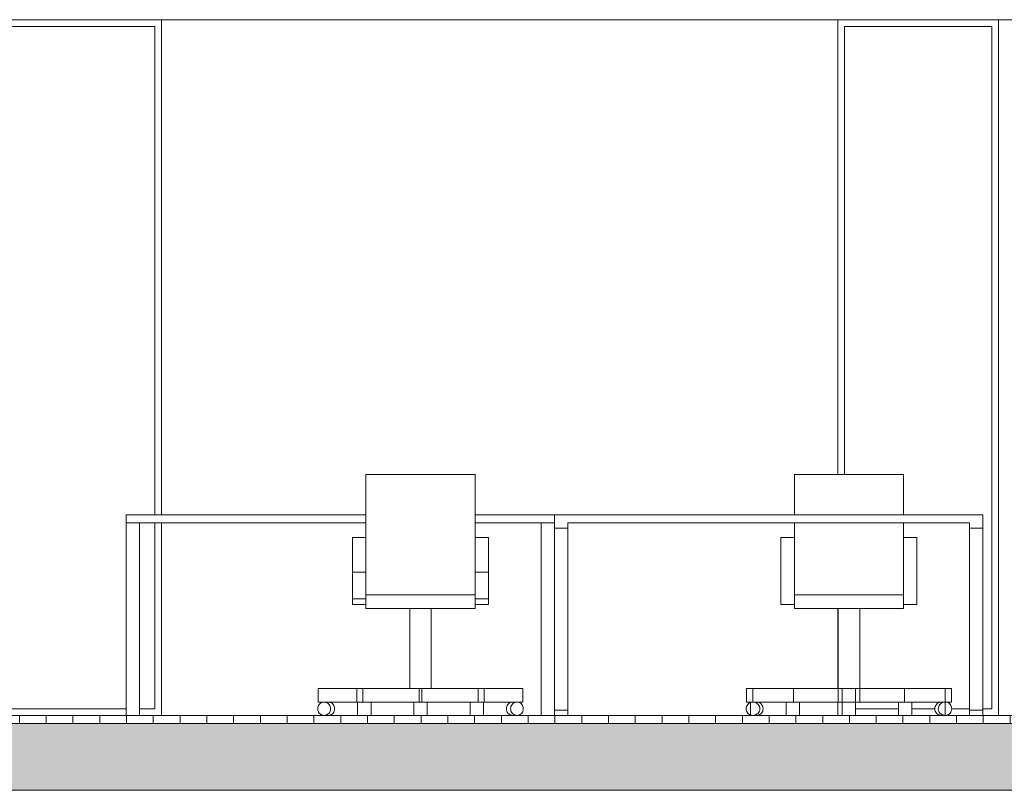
# Model space of a CAD drawing. Extents: x -138812 to 250702, y -18987 to 104055.
# Tile 153 of 193: x 106052 to 109729, y 79939 to 82819. Entities that reach past the tile are written whole.
import ezdxf

# ---------------------------------------------------------------- set-up
doc = ezdxf.new("R2010")
doc.units = 0
doc.header["$LTSCALE"] = 50
doc.linetypes.add('7 Voorgevel & doorsnede A-A$0$B0204', pattern=[1300, 1000, -100, 100, -100])
doc.layers.get('0').update_dxf_attribs({"linetype": 'CONTINUOUS'})
for name, color, linetype in [('7 Voorgevel & doorsnede A-A$0$00 Bestaande vloeren', 7, 'CONTINUOUS'), ('7 Voorgevel & doorsnede A-A$0$00 Bestaande vloeren Doorsnede-arcering', 7, 'CONTINUOUS'), ('7 Voorgevel & doorsnede A-A$0$00 Bestaande vloeren Laagscheidingslijnen', 7, 'CONTINUOUS'), ('7 Voorgevel & doorsnede A-A$0$00 Simple Ramen', 7, 'CONTINUOUS'), ('7 Voorgevel & doorsnede A-A$0$22 Binnenwanden', 7, 'CONTINUOUS'), ('7 Voorgevel & doorsnede A-A$0$82 Interieur', 7, 'CONTINUOUS')]:
    doc.layers.add(name, color=color, linetype=linetype)

# ---------------------------------------------------------------- blocks, each defined once
blk = doc.blocks.new('7 Voorgevel & doorsnede A-A$0$Section Elem_281_3', base_point=(108550.6, 1635.3))
at = {"layer": '7 Voorgevel & doorsnede A-A$0$00 Bestaande vloeren', "color": 2, "linetype": 'Continuous', "lineweight": 0}
blk.add_line((90736.6, 11035.3), (96512.7, 11035.3), dxfattribs=at)
blk = doc.blocks.new('7 Voorgevel & doorsnede A-A$0$Section Elem_287_3', base_point=(108550.6, 1635.3))
at = {"layer": '7 Voorgevel & doorsnede A-A$0$00 Bestaande vloeren Doorsnede-arcering', "linetype": 'Continuous', "lineweight": 0}
h = blk.add_hatch(dxfattribs=at)
h.set_pattern_fill('LIJNEN_VERT_100_0003', color=9, style=0, pattern_type=2)
h.set_pattern_definition([(90, (108550.56, 1635.29), (-100, 0), [])])
h.paths.add_polyline_path([(96512.7, 8405.3), (96512.7, 8435.3), (83899.9, 8435.3), (83899.9, 8405.3)], flags=0)
h = blk.add_hatch(dxfattribs=at)
h.set_pattern_fill('11_GEWAPEND_BETON__I_H_W_73', color=9, style=0, pattern_type=2)
h.set_pattern_definition([(0, (108550.56, 1635.29), (0, 70), [0, -70])])
h.paths.add_polyline_path([(96512.7, 8155.3), (96512.7, 8405.3), (83899.9, 8405.3), (83899.9, 8155.3)], flags=0)
at = {"layer": '7 Voorgevel & doorsnede A-A$0$00 Bestaande vloeren', "color": 2, "linetype": 'Continuous', "lineweight": 0}
blk.add_line((83899.9, 8435.3), (96512.7, 8435.3), dxfattribs=at)
at = {"layer": '7 Voorgevel & doorsnede A-A$0$00 Bestaande vloeren', "color": 1, "linetype": 'Continuous', "lineweight": 0}
blk.add_line((83899.9, 8155.3), (96512.7, 8155.3), dxfattribs=at)
at = {"layer": '7 Voorgevel & doorsnede A-A$0$00 Bestaande vloeren Laagscheidingslijnen', "color": 3, "linetype": 'Continuous', "lineweight": 0}
blk.add_line((83899.9, 8405.3), (96512.7, 8405.3), dxfattribs=at)
blk.add_line((83899.9, 8405.3), (96512.7, 8405.3), dxfattribs=at)
blk = doc.blocks.new('7 Voorgevel & doorsnede A-A$0$Section Elem_389_3', base_point=(108550.6, 1635.3))
at = {"layer": '7 Voorgevel & doorsnede A-A$0$00 Bestaande vloeren', "color": 2, "linetype": 'Continuous', "lineweight": 0}
blk.add_line((90735.9, 8155.3), (96512.7, 8155.3), dxfattribs=at)
blk = doc.blocks.new('7 Voorgevel & doorsnede A-A$0$Section Elem_462_3', base_point=(108550.6, 1635.3))
at = {"layer": '7 Voorgevel & doorsnede A-A$0$22 Binnenwanden', "color": 252, "linetype": 'Continuous', "lineweight": 0}
for p, q in [((92849.6, 11035.3), (92849.6, 9185.3)), ((95375.2, 9335.3), (95375.2, 11035.3)), ((92849.6, 9155.3), (92849.6, 8435.3)), ((95375.2, 8535.3), (95375.2, 8835.3)), ((95375.2, 8435.3), (95375.2, 8485.3))]:
    blk.add_line(p, q, dxfattribs=at)
blk = doc.blocks.new('7 Voorgevel & doorsnede A-A$0$Section Elem_466_3', base_point=(108550.6, 1635.3))
at = {"layer": '7 Voorgevel & doorsnede A-A$0$82 Interieur', "color": 252, "linetype": 'Continuous', "lineweight": 0}
for p, q in [((95034.4, 8535.3), (95057.4, 8535.3)), ((95034.4, 8485.3), (95034.4, 8535.3)), ((95776.3, 8535.3), (95799.4, 8535.3)), ((95799.4, 8485.3), (95799.4, 8535.3)), ((95033.1, 8460.3), (95033.5, 8464.6)), ((95033.5, 8456), (95033.1, 8460.3)), ((95033.5, 8464.6), (95034.5, 8468.8)), ((95034.4, 8485.3), (95056.9, 8485.3)), ((95034.5, 8468.8), (95036.3, 8472.8)), ((95036.3, 8472.8), (95038.7, 8476.4)), ((95038.7, 8476.4), (95041.6, 8479.4)), ((95041.6, 8479.4), (95045, 8481.9)), ((95045, 8481.9), (95048.7, 8483.8)), ((95048.7, 8483.8), (95049.4, 8484)), ((95072.3, 8485.3), (95076.4, 8484.9)), ((95076.4, 8484.9), (95080.5, 8483.8)), ((95080.5, 8483.8), (95084.2, 8481.9)), ((95084.2, 8481.9), (95087.6, 8479.4)), ((95087.6, 8479.4), (95090.5, 8476.4)), ((95090.5, 8476.4), (95092.9, 8472.8)), ((95092.9, 8472.8), (95094.7, 8468.8)), ((95094.7, 8468.8), (95095.7, 8464.6)), ((95095.7, 8464.6), (95096.1, 8460.3)), ((95096.1, 8460.3), (95095.7, 8456)), ((95391.9, 8484.9), (95391.9, 8485.3)), ((95391.9, 8483.8), (95391.9, 8484.9)), ((95391.9, 8481.9), (95391.9, 8483.8)), ((95391.9, 8479.4), (95391.9, 8481.9)), ((95391.9, 8476.4), (95391.9, 8479.4)), ((95391.9, 8472.8), (95391.9, 8476.4)), ((95391.9, 8468.8), (95391.9, 8472.8)), ((95391.9, 8464.6), (95391.9, 8468.8)), ((95391.9, 8460.3), (95391.9, 8464.6)), ((95391.9, 8456), (95391.9, 8460.3)), ((95441.9, 8484.9), (95441.9, 8485.3)), ((95441.9, 8483.8), (95441.9, 8484.9)), ((95441.9, 8481.9), (95441.9, 8483.8)), ((95441.9, 8479.4), (95441.9, 8481.9)), ((95441.9, 8476.4), (95441.9, 8479.4)), ((95441.9, 8472.8), (95441.9, 8476.4)), ((95441.9, 8468.8), (95441.9, 8472.8)), ((95441.9, 8464.6), (95441.9, 8468.8)), ((95441.9, 8460.3), (95441.9, 8464.6)), ((95441.9, 8456), (95441.9, 8460.3)), ((95737.6, 8460.3), (95738, 8464.6)), ((95738, 8456), (95737.6, 8460.3)), ((95738, 8464.6), (95739.1, 8468.8)), ((95739.1, 8468.8), (95740.8, 8472.8)), ((95740.8, 8472.8), (95743.2, 8476.4)), ((95743.2, 8476.4), (95746.1, 8479.4)), ((95746.1, 8479.4), (95749.5, 8481.9)), ((95749.5, 8481.9), (95753.3, 8483.8)), ((95753.3, 8483.8), (95757.3, 8484.9)), ((95757.3, 8484.9), (95761.4, 8485.3)), ((95776.3, 8485.3), (95799.4, 8485.3)), ((95776.7, 8485.3), (95776.9, 8485.3)), ((95776.9, 8485.3), (95781, 8484.9)), ((95781, 8484.9), (95785, 8483.8)), ((95785, 8483.8), (95788.8, 8481.9)), ((95788.8, 8481.9), (95792.2, 8479.4)), ((95792.2, 8479.4), (95795.1, 8476.4)), ((95795.1, 8476.4), (95797.5, 8472.8)), ((95797.5, 8472.8), (95799.2, 8468.8)), ((95799.2, 8468.8), (95800.3, 8464.6)), ((95800.3, 8464.6), (95800.6, 8460.3)), ((95800.6, 8460.3), (95800.3, 8456)), ((95034.5, 8451.7), (95033.5, 8456)), ((95036.3, 8447.8), (95034.5, 8451.7)), ((95038.7, 8444.2), (95036.3, 8447.8)), ((95041.6, 8441.1), (95038.7, 8444.2)), ((95045, 8438.6), (95041.6, 8441.1)), ((95048.7, 8436.8), (95045, 8438.6)), ((95049.4, 8436.6), (95048.7, 8436.8)), ((95076.4, 8435.7), (95072.3, 8435.3)), ((95080.5, 8436.8), (95076.4, 8435.7)), ((95084.2, 8438.6), (95080.5, 8436.8)), ((95087.6, 8441.1), (95084.2, 8438.6)), ((95090.5, 8444.2), (95087.6, 8441.1)), ((95092.9, 8447.8), (95090.5, 8444.2)), ((95094.7, 8451.7), (95092.9, 8447.8)), ((95095.7, 8456), (95094.7, 8451.7)), ((95391.9, 8451.7), (95391.9, 8456)), ((95391.9, 8447.8), (95391.9, 8451.7)), ((95391.9, 8444.2), (95391.9, 8447.8)), ((95391.9, 8441.1), (95391.9, 8444.2)), ((95391.9, 8438.6), (95391.9, 8441.1)), ((95391.9, 8436.8), (95391.9, 8438.6)), ((95391.9, 8435.7), (95391.9, 8436.8)), ((95391.9, 8435.3), (95391.9, 8435.7)), ((95441.9, 8451.7), (95441.9, 8456)), ((95441.9, 8447.8), (95441.9, 8451.7)), ((95441.9, 8444.2), (95441.9, 8447.8)), ((95441.9, 8441.1), (95441.9, 8444.2)), ((95441.9, 8438.6), (95441.9, 8441.1)), ((95441.9, 8436.8), (95441.9, 8438.6)), ((95441.9, 8435.7), (95441.9, 8436.8)), ((95441.9, 8435.3), (95441.9, 8435.7)), ((95739.1, 8451.7), (95738, 8456)), ((95740.8, 8447.8), (95739.1, 8451.7)), ((95743.2, 8444.2), (95740.8, 8447.8)), ((95746.1, 8441.1), (95743.2, 8444.2)), ((95749.5, 8438.6), (95746.1, 8441.1)), ((95753.3, 8436.8), (95749.5, 8438.6)), ((95757.3, 8435.7), (95753.3, 8436.8)), ((95761.4, 8435.3), (95757.3, 8435.7)), ((95776.9, 8435.3), (95776.7, 8435.3)), ((95781, 8435.7), (95776.9, 8435.3)), ((95785, 8436.8), (95781, 8435.7)), ((95788.8, 8438.6), (95785, 8436.8)), ((95792.2, 8441.1), (95788.8, 8438.6)), ((95795.1, 8444.2), (95792.2, 8441.1)), ((95797.5, 8447.8), (95795.1, 8444.2)), ((95799.2, 8451.7), (95797.5, 8447.8)), ((95800.3, 8456), (95799.2, 8451.7))]:
    blk.add_line(p, q, dxfattribs=at)
blk = doc.blocks.new('7 Voorgevel & doorsnede A-A$0$Section Elem_471_3', base_point=(108550.6, 1635.3))
at = {"layer": '7 Voorgevel & doorsnede A-A$0$82 Interieur', "color": 252, "linetype": 'Continuous', "lineweight": 0}
for p, q in [((93612.9, 8885.3), (93612.9, 9335.3)), ((93612.9, 9335.3), (94020.9, 9335.3)), ((94020.9, 9335.3), (94020.9, 8885.3)), ((93562.9, 9100.3), (93562.9, 8970.3)), ((93562.9, 9100.3), (93612.9, 9100.3)), ((94020.9, 9100.3), (94070.9, 9100.3)), ((94070.9, 9100.3), (94070.9, 8970.3)), ((93562.9, 8970.3), (93562.9, 8870.3)), ((93562.9, 8970.3), (93612.9, 8970.3)), ((94020.9, 8970.3), (94070.9, 8970.3)), ((94070.9, 8970.3), (94070.9, 8870.3)), ((93562.9, 8870.3), (93562.9, 8850.3)), ((93562.9, 8870.3), (93612.9, 8870.3)), ((93612.9, 8885.3), (94020.9, 8885.3)), ((93612.9, 8835.3), (93612.9, 8885.3)), ((94020.9, 8835.3), (94020.9, 8885.3)), ((94020.9, 8870.3), (94070.9, 8870.3)), ((94070.9, 8870.3), (94070.9, 8850.3)), ((93562.9, 8850.3), (93612.9, 8850.3)), ((93612.9, 8835.3), (94020.9, 8835.3)), ((93776.9, 8535.3), (93776.9, 8835.3)), ((93856.9, 8535.3), (93856.9, 8835.3)), ((94020.9, 8850.3), (94070.9, 8850.3)), ((93434.4, 8535.3), (93579.4, 8535.3)), ((93434.4, 8485.3), (93434.4, 8535.3)), ((93579.4, 8535.3), (93601.9, 8535.3)), ((93579.4, 8485.3), (93579.4, 8535.3)), ((93601.9, 8535.3), (93811.9, 8535.3)), ((93601.9, 8485.3), (93601.9, 8535.3)), ((93811.9, 8535.3), (93821.9, 8535.3)), ((93811.9, 8485.3), (93811.9, 8535.3)), ((93821.9, 8535.3), (94031.9, 8535.3)), ((93821.9, 8485.3), (93821.9, 8535.3)), ((94031.9, 8535.3), (94054.4, 8535.3)), ((94031.9, 8485.3), (94031.9, 8535.3)), ((94054.4, 8535.3), (94199.4, 8535.3)), ((94054.4, 8485.3), (94054.4, 8535.3)), ((94199.4, 8485.3), (94199.4, 8535.3)), ((93433.1, 8460.3), (93433.5, 8464.6)), ((93433.5, 8456), (93433.1, 8460.3)), ((93433.5, 8464.6), (93434.5, 8468.8)), ((93434.4, 8485.3), (93456.9, 8485.3)), ((93434.5, 8468.8), (93436.3, 8472.8)), ((93436.3, 8472.8), (93438.7, 8476.4)), ((93438.7, 8476.4), (93441.6, 8479.4)), ((93441.6, 8479.4), (93445, 8481.9)), ((93445, 8481.9), (93448.7, 8483.8)), ((93448.7, 8483.8), (93452.7, 8484.9)), ((93452.7, 8484.9), (93456.9, 8485.3)), ((93456.9, 8485.3), (93461, 8484.9)), ((93456.9, 8485.3), (93457.6, 8485.3)), ((93457.6, 8485.3), (93579.4, 8485.3)), ((93461, 8484.9), (93465, 8483.8)), ((93465, 8483.8), (93468.8, 8481.9)), ((93468.8, 8481.9), (93472.2, 8479.4)), ((93472.2, 8479.4), (93475.1, 8476.4)), ((93472.3, 8485.3), (93476.4, 8484.9)), ((93475.1, 8476.4), (93477.5, 8472.8)), ((93476.4, 8484.9), (93480.5, 8483.8)), ((93477.5, 8472.8), (93479.2, 8468.8)), ((93479.2, 8468.8), (93480.3, 8464.6)), ((93480.3, 8464.6), (93480.6, 8460.3)), ((93480.6, 8460.3), (93480.3, 8456)), ((93480.5, 8483.8), (93484.2, 8481.9)), ((93484.2, 8481.9), (93487.6, 8479.4)), ((93487.6, 8479.4), (93490.5, 8476.4)), ((93490.5, 8476.4), (93492.9, 8472.8)), ((93492.9, 8472.8), (93494.7, 8468.8)), ((93494.7, 8468.8), (93495.7, 8464.6)), ((93495.7, 8464.6), (93496.1, 8460.3)), ((93496.1, 8460.3), (93495.7, 8456)), ((93579.4, 8485.3), (93601.9, 8485.3)), ((93581.9, 8484.9), (93581.9, 8485.3)), ((93581.9, 8483.8), (93581.9, 8484.9)), ((93581.9, 8481.9), (93581.9, 8483.8)), ((93581.9, 8479.4), (93581.9, 8481.9)), ((93581.9, 8476.4), (93581.9, 8479.4)), ((93581.9, 8472.8), (93581.9, 8476.4)), ((93581.9, 8468.8), (93581.9, 8472.8)), ((93581.9, 8464.6), (93581.9, 8468.8)), ((93581.9, 8460.3), (93581.9, 8464.6)), ((93581.9, 8456), (93581.9, 8460.3)), ((93601.9, 8485.3), (93625.4, 8485.3)), ((93631.9, 8485.3), (93625.4, 8485.3)), ((93631.9, 8485.3), (93811.9, 8485.3)), ((93631.9, 8484.9), (93631.9, 8485.3)), ((93631.9, 8483.8), (93631.9, 8484.9)), ((93631.9, 8481.9), (93631.9, 8483.8)), ((93631.9, 8479.4), (93631.9, 8481.9)), ((93631.9, 8476.4), (93631.9, 8479.4)), ((93631.9, 8472.8), (93631.9, 8476.4)), ((93631.9, 8468.8), (93631.9, 8472.8)), ((93631.9, 8464.6), (93631.9, 8468.8)), ((93631.9, 8460.3), (93631.9, 8464.6)), ((93631.9, 8456), (93631.9, 8460.3)), ((93791.9, 8484.9), (93791.9, 8485.3)), ((93791.9, 8483.8), (93791.9, 8484.9)), ((93791.9, 8481.9), (93791.9, 8483.8)), ((93791.9, 8479.4), (93791.9, 8481.9)), ((93791.9, 8476.4), (93791.9, 8479.4)), ((93791.9, 8472.8), (93791.9, 8476.4)), ((93791.9, 8468.8), (93791.9, 8472.8)), ((93791.9, 8464.6), (93791.9, 8468.8)), ((93791.9, 8460.3), (93791.9, 8464.6)), ((93791.9, 8456), (93791.9, 8460.3)), ((93811.9, 8485.3), (93821.9, 8485.3)), ((93821.9, 8485.3), (94001.9, 8485.3)), ((93841.9, 8484.9), (93841.9, 8485.3)), ((93841.9, 8483.8), (93841.9, 8484.9)), ((93841.9, 8481.9), (93841.9, 8483.8)), ((93841.9, 8479.4), (93841.9, 8481.9)), ((93841.9, 8476.4), (93841.9, 8479.4)), ((93841.9, 8472.8), (93841.9, 8476.4)), ((93841.9, 8468.8), (93841.9, 8472.8)), ((93841.9, 8464.6), (93841.9, 8468.8)), ((93841.9, 8460.3), (93841.9, 8464.6)), ((93841.9, 8456), (93841.9, 8460.3)), ((94001.9, 8484.9), (94001.9, 8485.3)), ((94008.3, 8485.3), (94001.9, 8485.3)), ((94001.9, 8483.8), (94001.9, 8484.9)), ((94001.9, 8481.9), (94001.9, 8483.8)), ((94001.9, 8479.4), (94001.9, 8481.9)), ((94001.9, 8476.4), (94001.9, 8479.4)), ((94001.9, 8472.8), (94001.9, 8476.4)), ((94001.9, 8468.8), (94001.9, 8472.8)), ((94001.9, 8464.6), (94001.9, 8468.8)), ((94001.9, 8460.3), (94001.9, 8464.6)), ((94001.9, 8456), (94001.9, 8460.3)), ((94008.3, 8485.3), (94031.9, 8485.3)), ((94031.9, 8485.3), (94054.4, 8485.3)), ((94051.9, 8484.9), (94051.9, 8485.3)), ((94051.9, 8483.8), (94051.9, 8484.9)), ((94051.9, 8481.9), (94051.9, 8483.8)), ((94051.9, 8479.4), (94051.9, 8481.9)), ((94051.9, 8476.4), (94051.9, 8479.4)), ((94051.9, 8472.8), (94051.9, 8476.4)), ((94051.9, 8468.8), (94051.9, 8472.8)), ((94051.9, 8464.6), (94051.9, 8468.8)), ((94051.9, 8460.3), (94051.9, 8464.6)), ((94051.9, 8456), (94051.9, 8460.3)), ((94054.4, 8485.3), (94199.4, 8485.3)), ((94137.6, 8460.3), (94138, 8464.6)), ((94138, 8456), (94137.6, 8460.3)), ((94138, 8464.6), (94139.1, 8468.8)), ((94139.1, 8468.8), (94140.8, 8472.8)), ((94140.8, 8472.8), (94143.2, 8476.4)), ((94143.2, 8476.4), (94146.1, 8479.4)), ((94146.1, 8479.4), (94149.5, 8481.9)), ((94149.5, 8481.9), (94153.3, 8483.8)), ((94153.1, 8460.3), (94153.5, 8464.6)), ((94153.5, 8456), (94153.1, 8460.3)), ((94153.3, 8483.8), (94157.3, 8484.9)), ((94153.5, 8464.6), (94154.5, 8468.8)), ((94154.5, 8468.8), (94156.3, 8472.8)), ((94156.3, 8472.8), (94158.7, 8476.4)), ((94157.3, 8484.9), (94161.4, 8485.3)), ((94158.7, 8476.4), (94161.6, 8479.4)), ((94161.6, 8479.4), (94165, 8481.9)), ((94165, 8481.9), (94168.7, 8483.8)), ((94168.7, 8483.8), (94172.7, 8484.9)), ((94172.7, 8484.9), (94176.9, 8485.3)), ((94176.9, 8485.3), (94181, 8484.9)), ((94181, 8484.9), (94185, 8483.8)), ((94185, 8483.8), (94188.8, 8481.9)), ((94188.8, 8481.9), (94192.2, 8479.4)), ((94192.2, 8479.4), (94195.1, 8476.4)), ((94195.1, 8476.4), (94197.5, 8472.8)), ((94197.5, 8472.8), (94199.2, 8468.8)), ((94199.2, 8468.8), (94200.3, 8464.6)), ((94200.3, 8464.6), (94200.6, 8460.3)), ((94200.6, 8460.3), (94200.3, 8456)), ((93434.5, 8451.7), (93433.5, 8456)), ((93436.3, 8447.8), (93434.5, 8451.7)), ((93438.7, 8444.2), (93436.3, 8447.8)), ((93441.6, 8441.1), (93438.7, 8444.2)), ((93445, 8438.6), (93441.6, 8441.1)), ((93448.7, 8436.8), (93445, 8438.6)), ((93452.7, 8435.7), (93448.7, 8436.8)), ((93456.9, 8435.3), (93452.7, 8435.7)), ((93461, 8435.7), (93456.9, 8435.3)), ((93465, 8436.8), (93461, 8435.7)), ((93468.8, 8438.6), (93465, 8436.8)), ((93472.2, 8441.1), (93468.8, 8438.6)), ((93475.1, 8444.2), (93472.2, 8441.1)), ((93476.4, 8435.7), (93472.3, 8435.3)), ((93477.5, 8447.8), (93475.1, 8444.2)), ((93480.5, 8436.8), (93476.4, 8435.7)), ((93479.2, 8451.7), (93477.5, 8447.8)), ((93480.3, 8456), (93479.2, 8451.7)), ((93484.2, 8438.6), (93480.5, 8436.8)), ((93487.6, 8441.1), (93484.2, 8438.6)), ((93490.5, 8444.2), (93487.6, 8441.1)), ((93492.9, 8447.8), (93490.5, 8444.2)), ((93494.7, 8451.7), (93492.9, 8447.8)), ((93495.7, 8456), (93494.7, 8451.7)), ((93581.9, 8451.7), (93581.9, 8456)), ((93581.9, 8447.8), (93581.9, 8451.7)), ((93581.9, 8444.2), (93581.9, 8447.8)), ((93581.9, 8441.1), (93581.9, 8444.2)), ((93581.9, 8438.6), (93581.9, 8441.1)), ((93581.9, 8436.8), (93581.9, 8438.6)), ((93581.9, 8435.7), (93581.9, 8436.8)), ((93581.9, 8435.3), (93581.9, 8435.7)), ((93631.9, 8451.7), (93631.9, 8456)), ((93631.9, 8447.8), (93631.9, 8451.7)), ((93631.9, 8444.2), (93631.9, 8447.8)), ((93631.9, 8441.1), (93631.9, 8444.2)), ((93631.9, 8438.6), (93631.9, 8441.1)), ((93631.9, 8436.8), (93631.9, 8438.6)), ((93631.9, 8435.7), (93631.9, 8436.8)), ((93631.9, 8435.3), (93631.9, 8435.7)), ((93791.9, 8451.7), (93791.9, 8456)), ((93791.9, 8447.8), (93791.9, 8451.7)), ((93791.9, 8444.2), (93791.9, 8447.8)), ((93791.9, 8441.1), (93791.9, 8444.2)), ((93791.9, 8438.6), (93791.9, 8441.1)), ((93791.9, 8436.8), (93791.9, 8438.6)), ((93791.9, 8435.7), (93791.9, 8436.8)), ((93791.9, 8435.3), (93791.9, 8435.7)), ((93841.9, 8451.7), (93841.9, 8456)), ((93841.9, 8447.8), (93841.9, 8451.7)), ((93841.9, 8444.2), (93841.9, 8447.8)), ((93841.9, 8441.1), (93841.9, 8444.2)), ((93841.9, 8438.6), (93841.9, 8441.1)), ((93841.9, 8436.8), (93841.9, 8438.6)), ((93841.9, 8435.7), (93841.9, 8436.8)), ((93841.9, 8435.3), (93841.9, 8435.7)), ((94001.9, 8451.7), (94001.9, 8456)), ((94001.9, 8447.8), (94001.9, 8451.7)), ((94001.9, 8444.2), (94001.9, 8447.8)), ((94001.9, 8441.1), (94001.9, 8444.2)), ((94001.9, 8438.6), (94001.9, 8441.1)), ((94001.9, 8436.8), (94001.9, 8438.6)), ((94001.9, 8435.7), (94001.9, 8436.8)), ((94001.9, 8435.3), (94001.9, 8435.7)), ((94051.9, 8451.7), (94051.9, 8456)), ((94051.9, 8447.8), (94051.9, 8451.7)), ((94051.9, 8444.2), (94051.9, 8447.8)), ((94051.9, 8441.1), (94051.9, 8444.2)), ((94051.9, 8438.6), (94051.9, 8441.1)), ((94051.9, 8436.8), (94051.9, 8438.6)), ((94051.9, 8435.7), (94051.9, 8436.8)), ((94051.9, 8435.3), (94051.9, 8435.7)), ((94139.1, 8451.7), (94138, 8456)), ((94140.8, 8447.8), (94139.1, 8451.7)), ((94143.2, 8444.2), (94140.8, 8447.8)), ((94146.1, 8441.1), (94143.2, 8444.2)), ((94149.5, 8438.6), (94146.1, 8441.1)), ((94153.3, 8436.8), (94149.5, 8438.6)), ((94157.3, 8435.7), (94153.3, 8436.8)), ((94154.5, 8451.7), (94153.5, 8456)), ((94156.3, 8447.8), (94154.5, 8451.7)), ((94158.7, 8444.2), (94156.3, 8447.8)), ((94161.4, 8435.3), (94157.3, 8435.7)), ((94161.6, 8441.1), (94158.7, 8444.2)), ((94165, 8438.6), (94161.6, 8441.1)), ((94168.7, 8436.8), (94165, 8438.6)), ((94172.7, 8435.7), (94168.7, 8436.8)), ((94176.9, 8435.3), (94172.7, 8435.7)), ((94181, 8435.7), (94176.9, 8435.3)), ((94185, 8436.8), (94181, 8435.7)), ((94188.8, 8438.6), (94185, 8436.8)), ((94192.2, 8441.1), (94188.8, 8438.6)), ((94195.1, 8444.2), (94192.2, 8441.1)), ((94197.5, 8447.8), (94195.1, 8444.2)), ((94199.2, 8451.7), (94197.5, 8447.8)), ((94200.3, 8456), (94199.2, 8451.7))]:
    blk.add_line(p, q, dxfattribs=at)
blk = doc.blocks.new('7 Voorgevel & doorsnede A-A$0$Section Elem_516_3', base_point=(108550.6, 1635.3))
at = {"layer": '7 Voorgevel & doorsnede A-A$0$82 Interieur', "color": 1, "linetype": 'Continuous', "lineweight": 0}
for p, q in [((95212.9, 9185.3), (95212.9, 9335.3)), ((95212.9, 9335.3), (95620.9, 9335.3)), ((95620.9, 9335.3), (95620.9, 9185.3)), ((95212.9, 9100.3), (95212.9, 9155.3)), ((95620.9, 9155.3), (95620.9, 9100.3)), ((95162.9, 8850.3), (95162.9, 9100.3)), ((95162.9, 9100.3), (95212.9, 9100.3)), ((95212.9, 8885.3), (95212.9, 9100.3)), ((95620.9, 8885.3), (95620.9, 9100.3)), ((95620.9, 9100.3), (95670.9, 9100.3)), ((95670.9, 8850.3), (95670.9, 9100.3)), ((95162.9, 8850.3), (95212.9, 8850.3)), ((95376.9, 8535.3), (95376.9, 8835.3)), ((95456.9, 8535.3), (95456.9, 8835.3)), ((95620.9, 8850.3), (95670.9, 8850.3)), ((95376.9, 8535.3), (95209.5, 8535.3)), ((95391.9, 8535.3), (95376.9, 8535.3)), ((95376.9, 8485.3), (95376.9, 8535.3)), ((95456.9, 8535.3), (95441.9, 8535.3)), ((95624.2, 8535.3), (95456.9, 8535.3)), ((95456.9, 8485.3), (95456.9, 8535.3)), ((95049.4, 8484), (95052.7, 8484.9)), ((95052.7, 8484.9), (95056.9, 8485.3)), ((95056.9, 8485.3), (95057.4, 8485.3)), ((95181.9, 8485.3), (95181.9, 8484.9)), ((95181.9, 8484.9), (95181.9, 8483.8)), ((95181.9, 8483.8), (95181.9, 8481.9)), ((95181.9, 8481.9), (95181.9, 8479.4)), ((95181.9, 8479.4), (95181.9, 8476.4)), ((95181.9, 8476.4), (95181.9, 8472.8)), ((95181.9, 8472.8), (95181.9, 8468.8)), ((95181.9, 8468.8), (95181.9, 8464.6)), ((95181.9, 8464.6), (95181.9, 8460.3)), ((95181.9, 8460.3), (95181.9, 8456)), ((95376.9, 8485.3), (95209.5, 8485.3)), ((95231.9, 8485.3), (95231.9, 8484.9)), ((95231.9, 8484.9), (95231.9, 8483.8)), ((95231.9, 8483.8), (95231.9, 8481.9)), ((95231.9, 8481.9), (95231.9, 8479.4)), ((95231.9, 8479.4), (95231.9, 8476.4)), ((95231.9, 8476.4), (95231.9, 8472.8)), ((95231.9, 8472.8), (95231.9, 8468.8)), ((95231.9, 8468.8), (95231.9, 8464.6)), ((95231.9, 8464.6), (95231.9, 8460.3)), ((95231.9, 8460.3), (95231.9, 8456)), ((95391.9, 8485.3), (95376.9, 8485.3)), ((95456.9, 8485.3), (95441.9, 8485.3)), ((95624.2, 8485.3), (95456.9, 8485.3)), ((95601.9, 8485.3), (95601.9, 8484.9)), ((95601.9, 8484.9), (95601.9, 8483.8)), ((95601.9, 8483.8), (95601.9, 8481.9)), ((95601.9, 8481.9), (95601.9, 8479.4)), ((95601.9, 8479.4), (95601.9, 8476.4)), ((95601.9, 8476.4), (95601.9, 8472.8)), ((95601.9, 8472.8), (95601.9, 8468.8)), ((95601.9, 8468.8), (95601.9, 8464.6)), ((95601.9, 8464.6), (95601.9, 8460.3)), ((95601.9, 8460.3), (95601.9, 8456)), ((95651.9, 8485.3), (95651.9, 8484.9)), ((95651.9, 8484.9), (95651.9, 8483.8)), ((95651.9, 8483.8), (95651.9, 8481.9)), ((95651.9, 8481.9), (95651.9, 8479.4)), ((95651.9, 8479.4), (95651.9, 8476.4)), ((95651.9, 8476.4), (95651.9, 8472.8)), ((95651.9, 8472.8), (95651.9, 8468.8)), ((95651.9, 8468.8), (95651.9, 8464.6)), ((95651.9, 8464.6), (95651.9, 8460.3)), ((95651.9, 8460.3), (95651.9, 8456)), ((95052.7, 8435.7), (95049.4, 8436.6)), ((95056.9, 8435.3), (95052.7, 8435.7)), ((95057.6, 8435.3), (95057.7, 8435.3)), ((95181.9, 8456), (95181.9, 8451.7)), ((95181.9, 8451.7), (95181.9, 8447.8)), ((95181.9, 8447.8), (95181.9, 8444.2)), ((95181.9, 8444.2), (95181.9, 8441.1)), ((95181.9, 8441.1), (95181.9, 8438.6)), ((95181.9, 8438.6), (95181.9, 8436.8)), ((95181.9, 8436.8), (95181.9, 8435.7)), ((95181.9, 8435.7), (95181.9, 8435.3)), ((95231.9, 8456), (95231.9, 8451.7)), ((95231.9, 8451.7), (95231.9, 8447.8)), ((95231.9, 8447.8), (95231.9, 8444.2)), ((95231.9, 8444.2), (95231.9, 8441.1)), ((95231.9, 8441.1), (95231.9, 8438.6)), ((95231.9, 8438.6), (95231.9, 8436.8)), ((95231.9, 8436.8), (95231.9, 8435.7)), ((95231.9, 8435.7), (95231.9, 8435.3)), ((95601.9, 8456), (95601.9, 8451.7)), ((95601.9, 8451.7), (95601.9, 8447.8)), ((95601.9, 8447.8), (95601.9, 8444.2)), ((95601.9, 8444.2), (95601.9, 8441.1)), ((95601.9, 8441.1), (95601.9, 8438.6)), ((95601.9, 8438.6), (95601.9, 8436.8)), ((95601.9, 8436.8), (95601.9, 8435.7)), ((95601.9, 8435.7), (95601.9, 8435.3)), ((95651.9, 8456), (95651.9, 8451.7)), ((95651.9, 8451.7), (95651.9, 8447.8)), ((95651.9, 8447.8), (95651.9, 8444.2)), ((95651.9, 8444.2), (95651.9, 8441.1)), ((95651.9, 8441.1), (95651.9, 8438.6)), ((95651.9, 8438.6), (95651.9, 8436.8)), ((95651.9, 8436.8), (95651.9, 8435.7)), ((95651.9, 8435.7), (95651.9, 8435.3))]:
    blk.add_line(p, q, dxfattribs=at)
at = {"layer": '7 Voorgevel & doorsnede A-A$0$82 Interieur', "color": 2, "linetype": 'Continuous', "lineweight": 0}
for p, q in [((95212.9, 8885.3), (95620.9, 8885.3)), ((95212.9, 8835.3), (95212.9, 8885.3)), ((95620.9, 8835.3), (95620.9, 8885.3)), ((95212.9, 8835.3), (95620.9, 8835.3)), ((95057.4, 8535.3), (95209.5, 8535.3)), ((95057.4, 8485.3), (95057.4, 8535.3)), ((95209.5, 8485.3), (95209.5, 8535.3)), ((95391.9, 8535.3), (95441.9, 8535.3)), ((95391.9, 8485.3), (95391.9, 8535.3)), ((95441.9, 8485.3), (95441.9, 8535.3)), ((95624.2, 8535.3), (95776.3, 8535.3)), ((95624.2, 8485.3), (95624.2, 8535.3)), ((95776.3, 8485.3), (95776.3, 8535.3)), ((95049.4, 8484), (95053.1, 8484.9)), ((95049.4, 8436.6), (95049.4, 8484)), ((95053.1, 8484.9), (95057.7, 8485.3)), ((95057.4, 8485.3), (95209.5, 8485.3)), ((95062.2, 8484.9), (95057.7, 8485.3)), ((95066.6, 8483.8), (95062.2, 8484.9)), ((95070.8, 8481.9), (95066.6, 8483.8)), ((95074.6, 8479.4), (95070.8, 8481.9)), ((95077.8, 8476.4), (95074.6, 8479.4)), ((95080.4, 8472.8), (95077.8, 8476.4)), ((95082.4, 8468.8), (95080.4, 8472.8)), ((95083.5, 8464.6), (95082.4, 8468.8)), ((95083.9, 8460.3), (95083.5, 8464.6)), ((95083.5, 8456), (95083.9, 8460.3)), ((95391.9, 8485.3), (95441.9, 8485.3)), ((95624.2, 8485.3), (95776.3, 8485.3)), ((95750.6, 8460.3), (95751, 8464.6)), ((95751, 8456), (95750.6, 8460.3)), ((95751, 8464.6), (95752.2, 8468.8)), ((95752.2, 8468.8), (95754.1, 8472.8)), ((95754.1, 8472.8), (95756.8, 8476.4)), ((95756.8, 8476.4), (95760, 8479.4)), ((95760, 8479.4), (95763.7, 8481.9)), ((95763.7, 8481.9), (95767.9, 8483.8)), ((95767.9, 8483.8), (95772.3, 8484.9)), ((95772.3, 8484.9), (95776.7, 8485.3)), ((95776.7, 8435.3), (95776.7, 8485.3)), ((95053.1, 8435.7), (95049.4, 8436.6)), ((95057.7, 8435.3), (95053.1, 8435.7)), ((95057.7, 8435.3), (95062.2, 8435.7)), ((95062.2, 8435.7), (95066.6, 8436.8)), ((95066.6, 8436.8), (95070.8, 8438.6)), ((95070.8, 8438.6), (95074.6, 8441.1)), ((95074.6, 8441.1), (95077.8, 8444.2)), ((95077.8, 8444.2), (95080.4, 8447.8)), ((95080.4, 8447.8), (95082.4, 8451.7)), ((95082.4, 8451.7), (95083.5, 8456)), ((95752.2, 8451.7), (95751, 8456)), ((95754.1, 8447.8), (95752.2, 8451.7)), ((95756.8, 8444.2), (95754.1, 8447.8)), ((95760, 8441.1), (95756.8, 8444.2)), ((95763.7, 8438.6), (95760, 8441.1)), ((95767.9, 8436.8), (95763.7, 8438.6)), ((95772.3, 8435.7), (95767.9, 8436.8)), ((95776.7, 8435.3), (95772.3, 8435.7))]:
    blk.add_line(p, q, dxfattribs=at)
blk = doc.blocks.new('7 Voorgevel & doorsnede A-A$0$Section Elem_581_3', base_point=(108550.6, 1635.3))
at = {"layer": '7 Voorgevel & doorsnede A-A$0$82 Interieur', "color": 2, "linetype": 'Continuous', "lineweight": 0}
for p, q in [((94316.9, 9185.3), (95916.9, 9185.3)), ((94316.9, 9155.3), (94316.9, 9185.3)), ((95916.9, 9155.3), (95916.9, 9185.3)), ((94316.9, 9135.3), (94316.9, 9155.3)), ((94316.9, 9135.3), (94366.9, 9135.3)), ((94366.9, 9155.3), (95866.9, 9155.3)), ((94366.9, 9135.3), (94366.9, 9155.3)), ((95866.9, 9135.3), (95866.9, 9155.3)), ((95866.9, 9135.3), (95916.9, 9135.3)), ((95916.9, 9135.3), (95916.9, 9155.3)), ((94316.9, 8455.3), (94366.9, 8455.3)), ((94316.9, 8435.3), (94316.9, 8455.3)), ((94316.9, 8435.3), (94366.9, 8435.3)), ((94366.9, 8435.3), (94366.9, 8455.3)), ((95866.9, 8455.3), (95916.9, 8455.3)), ((95866.9, 8435.3), (95866.9, 8455.3)), ((95866.9, 8435.3), (95916.9, 8435.3)), ((95916.9, 8435.3), (95916.9, 8455.3))]:
    blk.add_line(p, q, dxfattribs=at)
at = {"layer": '7 Voorgevel & doorsnede A-A$0$82 Interieur', "color": 1, "linetype": 'Continuous', "lineweight": 0}
for p, q in [((94316.9, 9135.3), (94316.9, 9132.4)), ((94316.9, 9132.4), (94316.9, 9125.3)), ((94316.9, 9125.3), (94316.9, 8465.3)), ((94366.9, 9135.3), (94366.9, 9132.4)), ((94366.9, 9132.4), (94366.9, 9125.3)), ((94366.9, 9125.3), (94366.9, 8465.3)), ((95866.9, 9135.3), (95866.9, 9132.4)), ((95866.9, 9132.4), (95866.9, 9125.3)), ((95866.9, 9125.3), (95866.9, 8465.3)), ((95916.9, 9135.3), (95916.9, 9132.4)), ((95916.9, 9132.4), (95916.9, 9125.3)), ((95916.9, 9125.3), (95916.9, 8465.3)), ((94316.9, 8465.3), (94316.9, 8458.2)), ((94316.9, 8458.2), (94316.9, 8455.3)), ((94366.9, 8465.3), (94366.9, 8458.2)), ((94366.9, 8458.2), (94366.9, 8455.3)), ((95866.9, 8465.3), (95866.9, 8458.2)), ((95866.9, 8458.2), (95866.9, 8455.3)), ((95916.9, 8465.3), (95916.9, 8458.2)), ((95916.9, 8458.2), (95916.9, 8455.3))]:
    blk.add_line(p, q, dxfattribs=at)
blk = doc.blocks.new('7 Voorgevel & doorsnede A-A$0$Section Elem_666_3', base_point=(108550.6, 1635.3))
at = {"layer": '7 Voorgevel & doorsnede A-A$0$82 Interieur', "color": 252, "linetype": 'Continuous', "lineweight": 0}
for p, q in [((92716.9, 9185.3), (93612.9, 9185.3)), ((92716.9, 9155.3), (92716.9, 9185.3)), ((94020.9, 9185.3), (94316.9, 9185.3)), ((92716.9, 9155.3), (93612.9, 9155.3)), ((92716.9, 9146.5), (92716.9, 9155.3)), ((92716.9, 9125.3), (92716.9, 9146.5)), ((92716.9, 8465.3), (92716.9, 9125.3)), ((92766.9, 9146.5), (92766.9, 9155.3)), ((92766.9, 9125.3), (92766.9, 9146.5)), ((92766.9, 8465.3), (92766.9, 9125.3)), ((94020.9, 9155.3), (94316.9, 9155.3)), ((94266.9, 9146.5), (94266.9, 9155.3)), ((94266.9, 9125.3), (94266.9, 9146.5)), ((94266.9, 8465.3), (94266.9, 9125.3)), ((92716.9, 8444.1), (92716.9, 8465.3)), ((92766.9, 8444.1), (92766.9, 8465.3)), ((94266.9, 8444.1), (94266.9, 8465.3)), ((92716.9, 8435.3), (92716.9, 8444.1)), ((92766.9, 8435.3), (92766.9, 8444.1)), ((94266.9, 8435.3), (94266.9, 8444.1))]:
    blk.add_line(p, q, dxfattribs=at)
blk = doc.blocks.new('7 Voorgevel & doorsnede A-A$0$Section Elem_707_3', base_point=(108550.6, 1635.3))
at = {"layer": '7 Voorgevel & doorsnede A-A$0$00 Simple Ramen', "color": 252, "linetype": 'Continuous', "lineweight": 0}
for p, q in [((92152.6, 11035.3), (92152.6, 11022.8)), ((92152.8, 11022.8), (92152.6, 11022.8)), ((92152.6, 11022.8), (92152.6, 11010.3)), ((92154.1, 11010.3), (92152.6, 11010.3)), ((92824.6, 11010.3), (92155.5, 11010.3)), ((92176.1, 11010.3), (92176.1, 8460.3)), ((92824.6, 9185.3), (92824.6, 11010.3)), ((92824.6, 8460.3), (92824.6, 9155.3)), ((92152.6, 8460.3), (92154.1, 8460.3)), ((92152.6, 8460.3), (92152.6, 8447.8)), ((92155.5, 8460.3), (92716.9, 8460.3)), ((92766.9, 8460.3), (92824.6, 8460.3)), ((92152.8, 8447.8), (92152.6, 8447.8)), ((92152.6, 8447.8), (92152.6, 8435.3))]:
    blk.add_line(p, q, dxfattribs=at)
blk = doc.blocks.new('7 Voorgevel & doorsnede A-A$0$Section Elem_720_3', base_point=(108550.6, 1635.3))
at = {"layer": '7 Voorgevel & doorsnede A-A$0$00 Simple Ramen', "color": 252, "linetype": 'Continuous', "lineweight": 0}
for p, q in [((95975.2, 11035.3), (95975.2, 8435.3)), ((95400.2, 9335.3), (95400.2, 11010.3)), ((95400.2, 11010.3), (95950.2, 11010.3)), ((95950.2, 11010.3), (95950.2, 8460.3)), ((95601.9, 8460.3), (95441.9, 8460.3)), ((95737.6, 8460.3), (95651.9, 8460.3)), ((95866.9, 8460.3), (95800.6, 8460.3)), ((95950.2, 8460.3), (95916.9, 8460.3))]:
    blk.add_line(p, q, dxfattribs=at)
blk = doc.blocks.new('7 Voorgevel & doorsnede A-A$0$A DOORSNEDE A-A_STORY_MARKER', base_point=(108550.6, 1635.3))
at = {"color": 9, "linetype": '7 Voorgevel & doorsnede A-A$0$B0204', "lineweight": 0}
blk.add_line((68885.1, 8435.3), (99506.2, 8435.3), dxfattribs=at)

msp = doc.modelspace()

# ---------------------------------------------------------------- block references
at = {"linetype": 'Continuous', "lineweight": 0}
msp.add_blockref('7 Voorgevel & doorsnede A-A$0$A DOORSNEDE A-A_STORY_MARKER', (122282.53701, 73419.01573), dxfattribs=at)
at = {"layer": '7 Voorgevel & doorsnede A-A$0$00 Bestaande vloeren', "color": 9, "lineweight": 0}
for name in ['7 Voorgevel & doorsnede A-A$0$Section Elem_281_3', '7 Voorgevel & doorsnede A-A$0$Section Elem_287_3', '7 Voorgevel & doorsnede A-A$0$Section Elem_389_3']:
    msp.add_blockref(name, (122282.53701, 73419.01573), dxfattribs=at)
at = {"layer": '7 Voorgevel & doorsnede A-A$0$00 Simple Ramen', "color": 9, "lineweight": 0}
for name in ['7 Voorgevel & doorsnede A-A$0$Section Elem_707_3', '7 Voorgevel & doorsnede A-A$0$Section Elem_720_3']:
    msp.add_blockref(name, (122282.53701, 73419.01573), dxfattribs=at)
at = {"layer": '7 Voorgevel & doorsnede A-A$0$22 Binnenwanden', "color": 9, "lineweight": 0}
msp.add_blockref('7 Voorgevel & doorsnede A-A$0$Section Elem_462_3', (122282.53701, 73419.01573), dxfattribs=at)
at = {"layer": '7 Voorgevel & doorsnede A-A$0$82 Interieur', "color": 9, "lineweight": 0}
for name in ['7 Voorgevel & doorsnede A-A$0$Section Elem_471_3', '7 Voorgevel & doorsnede A-A$0$Section Elem_516_3', '7 Voorgevel & doorsnede A-A$0$Section Elem_666_3', '7 Voorgevel & doorsnede A-A$0$Section Elem_581_3', '7 Voorgevel & doorsnede A-A$0$Section Elem_466_3']:
    msp.add_blockref(name, (122282.53701, 73419.01573), dxfattribs=at)

doc.saveas('drawing.dxf')
